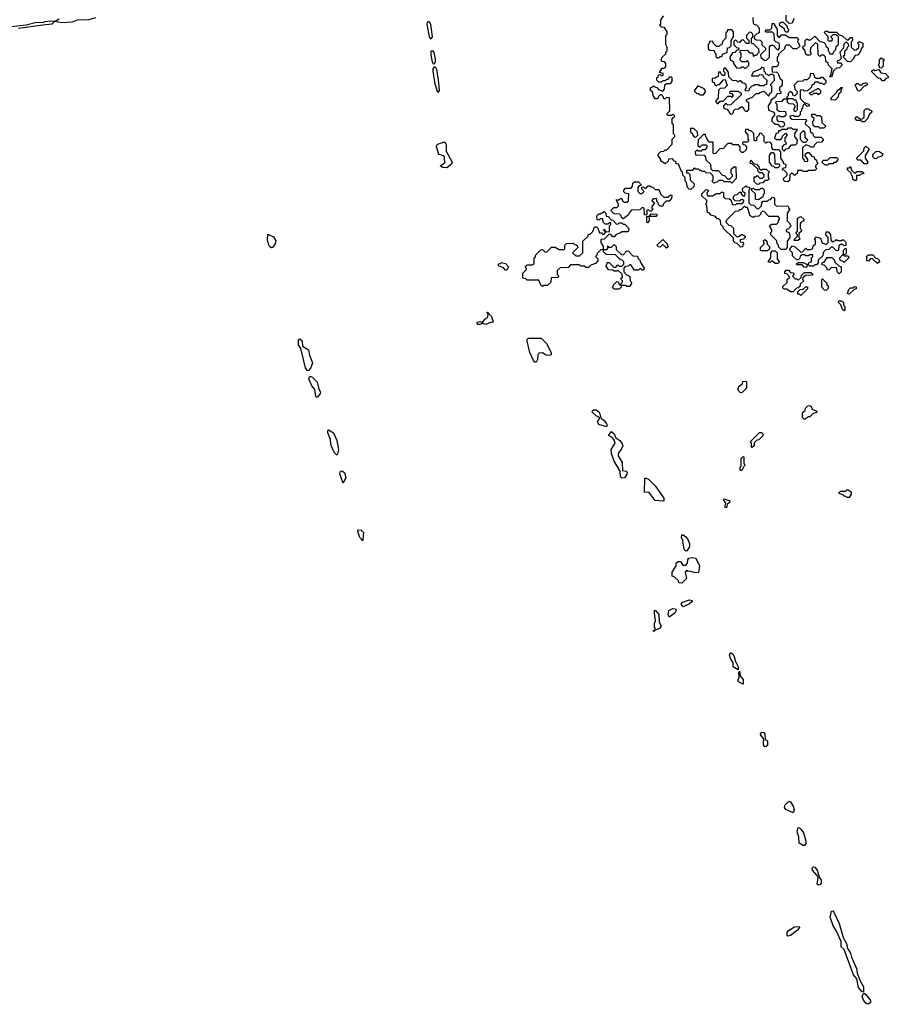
# Model space of a CAD drawing. Extents: x 2776963 to 2884430, y 684484 to 829250.
# Tile 73 of 256: x 2840275 to 2847070, y 743994 to 751699. Entities that reach past the tile are written whole.
import ezdxf

# ---------------------------------------------------------------- set-up
doc = ezdxf.new("R2010")
doc.units = 0

msp = doc.modelspace()

# ---------------------------------------------------------------- linework, layer by layer
at = {"layer": '0CON20XD'}
for points in [[(2845525, 750370), (2845511.7, 750371.7), (2845500, 750385), (2845490, 750425), (2845480, 750435), (2845480, 750465), (2845461.7, 750481.7), (2845460, 750505), (2845451.7, 750511.7), (2845428.3, 750568.3), (2845411.7, 750571.7), (2845408.3, 750588.3), (2845391.7, 750591.7), (2845385, 750610), (2845351.7, 750608.3), (2845348.3, 750591.7), (2845325, 750570), (2845290, 750595), (2845290, 750605), (2845270, 750635), (2845271.7, 750648.3), (2845291.7, 750668.3), (2845315, 750670), (2845325, 750680), (2845338.3, 750681.7), (2845380, 750725), (2845380, 750765), (2845400, 750785), (2845400, 750795), (2845390, 750805), (2845390, 750875), (2845380, 750885), (2845380, 750925), (2845400, 750945), (2845385, 750960), (2845375, 750950), (2845345, 750950), (2845340, 750955), (2845340, 750965), (2845360, 750985), (2845358.3, 751088.3), (2845335, 751090), (2845325, 751080), (2845315, 751080), (2845308.3, 751098.3), (2845295, 751110), (2845285, 751110), (2845271.7, 751098.3), (2845265, 751080), (2845245, 751080), (2845230, 751105), (2845228.3, 751128.3), (2845210, 751145), (2845210, 751165), (2845235, 751180), (2845245, 751170), (2845258.3, 751168.3), (2845271.7, 751151.7), (2845305, 751140), (2845320, 751155), (2845321.7, 751188.3), (2845335, 751200), (2845365, 751200), (2845380, 751215), (2845380, 751245), (2845375, 751250), (2845355, 751250), (2845348.3, 751231.7), (2845335, 751230), (2845325, 751220), (2845305, 751220), (2845295, 751210), (2845275, 751210), (2845260, 751225), (2845260, 751245), (2845268.3, 751251.7), (2845271.7, 751268.3), (2845285, 751270), (2845295, 751260), (2845310, 751265), (2845308.3, 751278.3), (2845280, 751285), (2845301.7, 751318.3), (2845315, 751320), (2845328.3, 751331.7), (2845330, 751355), (2845318.3, 751368.3), (2845301.7, 751371.7), (2845292.5, 751385), (2845300, 751405), (2845328.3, 751431.7), (2845330, 751445), (2845340, 751455), (2845340, 751485), (2845330, 751505), (2845330, 751575), (2845340, 751585), (2845340, 751605), (2845318.3, 751638.3), (2845295, 751640), (2845280, 751655), (2845290, 751665), (2845290, 751695), (2845311.7, 751728.3)], [(2846331.7, 751708.3), (2846318.3, 751671.7), (2846295, 751670), (2846271.7, 751691.7), (2846270, 751735)], [(2840131.1, 751638.9), (2840325, 751659.4), (2840405, 751680.5), (2840454.4, 751675.6), (2840475, 751684.4), (2840515, 751689.5), (2840553.3, 751686.7), (2840583.3, 751705)], [(2840867.7, 751712.3), (2840815, 751698.8), (2840725, 751694.6), (2840685, 751680), (2840605, 751674.6), (2840546.1, 751683.9), (2840525, 751664.6), (2840456.1, 751656.1), (2840265, 751629.5)], [(2843495, 751546), (2843480.4, 751565), (2843462.2, 751665), (2843465, 751678.8), (2843475, 751687.5), (2843487.5, 751665), (2843501.2, 751565), (2843495, 751546)], [(2846010, 751715), (2846011.7, 751671.7), (2846025, 751660), (2846038.3, 751658.3), (2846060, 751635), (2846060, 751595), (2846041.7, 751588.3), (2846021.7, 751568.3), (2846020, 751555), (2846035, 751540), (2846068.3, 751538.3), (2846080, 751525), (2846081.7, 751501.7), (2846110, 751475), (2846108.3, 751461.7), (2846070, 751425), (2846071.7, 751401.7), (2846105, 751380), (2846118.3, 751381.7), (2846140, 751405), (2846140, 751485), (2846151.7, 751498.3), (2846168.3, 751498.3), (2846205, 751460), (2846220, 751475), (2846218.3, 751508.3), (2846205, 751520), (2846191.7, 751521.7), (2846180, 751535), (2846178.3, 751588.3), (2846165, 751600), (2846115, 751600), (2846110, 751605), (2846111.7, 751618.3), (2846145, 751620), (2846158.3, 751631.7), (2846161.7, 751668.3), (2846178.3, 751668.3), (2846180, 751655), (2846200, 751625), (2846200, 751575), (2846211.7, 751561.7), (2846218.3, 751561.7), (2846235, 751580), (2846265, 751580), (2846295, 751560), (2846355, 751560), (2846370, 751545), (2846361.7, 751538.3), (2846360, 751525), (2846368.3, 751518.3), (2846378.3, 751491.7), (2846355, 751470), (2846325, 751470), (2846298.3, 751498.3), (2846271.7, 751498.3), (2846261.7, 751488.3), (2846258.3, 751471.7), (2846211.7, 751428.3), (2846210, 751415), (2846200, 751405), (2846200, 751375), (2846210, 751365), (2846208.3, 751341.7), (2846195, 751330), (2846165, 751330), (2846160, 751325), (2846161.7, 751291.7), (2846198.3, 751288.3), (2846208.3, 751278.3), (2846221.7, 751241.7), (2846240, 751225), (2846240, 751185), (2846220, 751165), (2846220, 751145), (2846230, 751135), (2846228.3, 751121.7), (2846201.7, 751118.3), (2846191.7, 751108.3), (2846188.3, 751091.7), (2846151.7, 751068.3), (2846150, 751055), (2846130, 751025), (2846131.7, 750991.7), (2846168.3, 750978.3), (2846180, 750965), (2846180, 750955), (2846160, 750925), (2846160, 750905), (2846181.7, 750881.7), (2846205, 750880), (2846225, 750860), (2846248.3, 750861.7), (2846260, 750875), (2846258.3, 750888.3), (2846245, 750900), (2846211.7, 750901.7), (2846200, 750915), (2846200, 750945), (2846215, 750950), (2846225, 750940), (2846255, 750940), (2846270, 750955), (2846268.3, 750978.3), (2846215, 750980), (2846201.7, 750991.7), (2846200, 751035), (2846190, 751045), (2846191.7, 751058.3), (2846240, 751060), (2846255, 751080), (2846280, 751080), (2846280, 751095), (2846290, 751105), (2846290, 751125), (2846305, 751140), (2846318.3, 751128.3), (2846321.7, 751111.7), (2846338.3, 751101.7), (2846358.3, 751121.7), (2846360, 751135), (2846341.7, 751151.7), (2846340, 751175), (2846330, 751185), (2846361.7, 751218.3), (2846405, 751220), (2846415, 751230), (2846438.3, 751231.7), (2846458.3, 751251.7), (2846465, 751280), (2846478.3, 751278.3), (2846488.3, 751268.3), (2846491.7, 751251.7), (2846505, 751240), (2846535, 751240), (2846545, 751250), (2846555, 751250), (2846571.7, 751231.7)], [(2846285, 751600), (2846271.7, 751601.7), (2846261.7, 751611.7), (2846258.3, 751628.3), (2846221.7, 751651.7), (2846220, 751665), (2846231.7, 751678.3), (2846248.3, 751678.3), (2846278.3, 751648.3), (2846280, 751635), (2846290, 751625), (2846285, 751600)], [(2845745, 751400), (2845755, 751410), (2845768.3, 751411.7), (2845771.7, 751428.3), (2845808.3, 751441.7), (2845811.7, 751478.3), (2845828.3, 751481.7), (2845840, 751495), (2845840, 751535), (2845860, 751565), (2845860, 751605), (2845845, 751620), (2845811.7, 751618.3), (2845810, 751605), (2845800, 751595), (2845800, 751555), (2845771.7, 751528.3), (2845768.3, 751501.7), (2845755, 751500), (2845745, 751490), (2845725, 751490), (2845701.7, 751511.7), (2845695, 751530), (2845671.7, 751528.3), (2845670, 751515), (2845660, 751505), (2845661.7, 751471.7), (2845675, 751460), (2845708.3, 751458.3), (2845710, 751445), (2845720, 751435), (2845721.7, 751411.7), (2845735, 751400), (2845745, 751400)], [(2845955, 751320), (2845978.3, 751341.7), (2845980, 751365), (2845965, 751380), (2845955, 751370), (2845925, 751370), (2845911.7, 751381.7), (2845910, 751395), (2845920, 751405), (2845920, 751435), (2845910, 751445), (2845911.7, 751458.3), (2845965, 751460), (2845985, 751440), (2846008.3, 751438.3), (2846015, 751410), (2846025, 751420), (2846038.3, 751421.7), (2846060, 751445), (2846058.3, 751468.3), (2846018.3, 751508.3), (2846000, 751515), (2846000, 751555), (2846010, 751565), (2846010, 751585), (2845995, 751600), (2845981.7, 751598.3), (2845960, 751575), (2845960, 751555), (2845980, 751535), (2845978.3, 751511.7), (2845961.7, 751511.7), (2845935, 751540), (2845921.7, 751538.3), (2845905, 751520), (2845891.7, 751521.7), (2845875, 751540), (2845861.7, 751528.3), (2845861.7, 751501.7), (2845881.7, 751481.7), (2845898.3, 751478.3), (2845900, 751465), (2845881.7, 751458.3), (2845868.3, 751441.7), (2845851.7, 751438.3), (2845830, 751405), (2845831.7, 751381.7), (2845845, 751380), (2845858.3, 751368.3), (2845860, 751355), (2845881.7, 751321.7), (2845915, 751320), (2845925, 751330), (2845935, 751330), (2845945, 751320), (2845955, 751320)], [(2846625, 751250), (2846610, 751255), (2846620, 751265), (2846630, 751315), (2846601.7, 751341.7), (2846598.3, 751358.3), (2846581.7, 751371.7), (2846578.3, 751408.3), (2846565, 751420), (2846545, 751420), (2846535, 751410), (2846520, 751425), (2846518.3, 751508.3), (2846501.7, 751518.3), (2846461.7, 751478.3), (2846460, 751445), (2846470, 751435), (2846455, 751420), (2846435, 751420), (2846421.7, 751431.7), (2846420, 751455), (2846400, 751485), (2846418.3, 751501.7), (2846420, 751535), (2846431.7, 751548.3), (2846445, 751540), (2846465, 751540), (2846495, 751570), (2846531.7, 751531.7), (2846565, 751520), (2846578.3, 751508.3), (2846581.7, 751491.7), (2846600, 751475), (2846600, 751455), (2846608.3, 751448.3), (2846611.7, 751431.7), (2846638.3, 751431.7), (2846641.7, 751448.3), (2846660, 751465), (2846661.7, 751488.3), (2846680, 751505), (2846680, 751565), (2846665, 751580), (2846635, 751580), (2846620, 751565), (2846630, 751555), (2846628.3, 751531.7), (2846605, 751530), (2846600, 751535), (2846598.3, 751568.3), (2846570, 751595), (2846575, 751610), (2846595, 751610), (2846605, 751600), (2846665, 751600), (2846681.7, 751581.7), (2846715, 751570), (2846745, 751540), (2846758.3, 751541.7), (2846775, 751560), (2846788.3, 751558.3), (2846790, 751535), (2846780, 751525), (2846780, 751485), (2846805, 751460), (2846818.3, 751461.7), (2846838.3, 751481.7), (2846840, 751505), (2846830, 751515), (2846841.7, 751528.3), (2846870, 751515), (2846870, 751485), (2846861.7, 751478.3), (2846848.3, 751441.7), (2846828.3, 751421.7), (2846811.7, 751418.3), (2846801.7, 751408.3), (2846798.3, 751391.7), (2846775, 751370), (2846751.7, 751371.7), (2846720, 751405), (2846720, 751415), (2846730, 751425), (2846730, 751455), (2846748.3, 751471.7), (2846750, 751485), (2846760, 751495), (2846758.3, 751508.3), (2846745, 751520), (2846735, 751520), (2846721.7, 751508.3), (2846720, 751475), (2846690, 751445), (2846700, 751395), (2846688.3, 751381.7), (2846670, 751375), (2846671.7, 751361.7), (2846695, 751360), (2846710, 751345), (2846688.3, 751321.7), (2846665, 751320), (2846641.7, 751298.3), (2846625, 751250)], [(2843515, 751347.5), (2843505, 751366.7), (2843494.6, 751425.4), (2843494.5, 751455.5), (2843505, 751458.8), (2843515, 751443.3), (2843525, 751390), (2843524.3, 751365.7), (2843515, 751347.5)], [(2847015, 751320), (2847001.7, 751321.7), (2847000, 751335), (2846990, 751345), (2847000, 751355), (2847000, 751385), (2847015, 751400), (2847040, 751385), (2847030, 751375), (2847030, 751335), (2847015, 751320)], [(2843545, 751128.8), (2843524.8, 751195), (2843508.9, 751295), (2843510, 751315), (2843519.3, 751330.7), (2843525, 751331.2), (2843535, 751311.2), (2843551.6, 751205), (2843555.3, 751144.7), (2843545, 751128.8)], [(2845845, 750960), (2845858.3, 750971.7), (2845860, 750985), (2845871.7, 750998.3), (2845895, 751000), (2845925, 751020), (2845938.3, 751008.3), (2845940, 750995), (2845951.7, 750981.7), (2845968.3, 750981.7), (2845980, 750995), (2845980, 751045), (2845961.7, 751061.7), (2845960, 751075), (2846008.3, 751091.7), (2846035, 751120), (2846055, 751120), (2846065, 751130), (2846095, 751140), (2846131.7, 751101.7), (2846138.3, 751101.7), (2846141.7, 751118.3), (2846160, 751135), (2846160, 751175), (2846151.7, 751181.7), (2846150, 751195), (2846180, 751225), (2846178.3, 751258.3), (2846165, 751270), (2846145, 751270), (2846135, 751260), (2846125, 751270), (2846111.7, 751271.7), (2846110, 751285), (2846100, 751295), (2846098.3, 751318.3), (2846081.7, 751328.3), (2846068.3, 751311.7), (2846011.7, 751288.3), (2846000, 751260), (2846055, 751260), (2846065, 751270), (2846088.3, 751268.3), (2846091.7, 751251.7), (2846120, 751225), (2846118.3, 751191.7), (2846105, 751190), (2846095, 751180), (2846065, 751180), (2846055, 751190), (2846025, 751190), (2846015, 751180), (2846001.7, 751178.3), (2845981.7, 751158.3), (2845978.3, 751141.7), (2845955, 751140), (2845950, 751155), (2845960, 751165), (2845958.3, 751188.3), (2845945, 751200), (2845931.7, 751201.7), (2845915, 751220), (2845905, 751220), (2845895, 751210), (2845885, 751220), (2845851.7, 751221.7), (2845821.7, 751251.7), (2845820, 751285), (2845798.3, 751318.3), (2845785, 751320), (2845780, 751315), (2845780, 751295), (2845790, 751285), (2845788.3, 751261.7), (2845771.7, 751261.7), (2845761.7, 751271.7), (2845758.3, 751288.3), (2845741.7, 751288.3), (2845738.3, 751251.7), (2845725, 751250), (2845715, 751240), (2845691.7, 751238.3), (2845691.7, 751211.7), (2845708.3, 751208.3), (2845711.7, 751191.7), (2845725, 751180), (2845735, 751190), (2845748.3, 751191.7), (2845781.7, 751228.3), (2845795, 751230), (2845810, 751185), (2845788.3, 751161.7), (2845755, 751160), (2845741.7, 751148.3), (2845740, 751085), (2845720, 751065), (2845720, 751055), (2845731.7, 751041.7), (2845738.3, 751041.7), (2845755, 751060), (2845778.3, 751061.7), (2845815, 751100), (2845835, 751100), (2845848.3, 751091.7), (2845860, 751105), (2845848.3, 751118.3), (2845831.7, 751121.7), (2845830, 751135), (2845835, 751140), (2845895, 751140), (2845920, 751125), (2845918.3, 751111.7), (2845838.3, 751031.7), (2845815, 751030), (2845805, 751040), (2845795, 751040), (2845780, 751025), (2845781.7, 751011.7), (2845795, 751000), (2845808.3, 750998.3), (2845831.7, 750961.7), (2845845, 750960)], [(2847035, 751220), (2847025, 751220), (2847008.3, 751238.3), (2846991.7, 751241.7), (2846941.7, 751291.7), (2846941.7, 751298.3), (2846955, 751310), (2846965, 751300), (2846995, 751310), (2847011.7, 751281.7), (2847048.3, 751278.3), (2847070, 751255), (2847070, 751245), (2847051.7, 751238.3), (2847035, 751220)], [(2846571.7, 751231.7), (2846580, 751225), (2846580, 751205), (2846565, 751190), (2846555, 751200), (2846535, 751200), (2846525, 751210), (2846495, 751210), (2846488.3, 751191.7), (2846471.7, 751188.3), (2846468.3, 751171.7), (2846438.3, 751141.7), (2846415, 751140), (2846405, 751150), (2846381.7, 751148.3), (2846381.7, 751081.7), (2846411.7, 751051.7), (2846448.3, 751038.3), (2846450, 751025), (2846435, 751020), (2846415, 751040), (2846401.7, 751028.3), (2846400, 751005), (2846391.7, 750998.3), (2846390, 750985), (2846380, 750975), (2846380, 750955), (2846368.3, 750941.7), (2846335, 750940), (2846325, 750950), (2846300, 750945), (2846301.7, 750931.7), (2846315, 750920), (2846428.3, 750918.3), (2846430, 750905), (2846421.7, 750898.3), (2846420, 750885), (2846458.3, 750848.3), (2846460, 750825), (2846478.3, 750808.3), (2846481.7, 750791.7), (2846495, 750780), (2846545, 750780), (2846560, 750765), (2846560, 750755), (2846548.3, 750741.7), (2846511.7, 750738.3), (2846491.7, 750718.3), (2846485, 750700), (2846465, 750700), (2846455, 750710), (2846425, 750720), (2846400, 750695), (2846400, 750615), (2846408.3, 750608.3), (2846411.7, 750591.7), (2846435, 750590), (2846440, 750595), (2846440, 750605), (2846420, 750635), (2846421.7, 750648.3), (2846435, 750660), (2846448.3, 750658.3), (2846471.7, 750631.7), (2846488.3, 750628.3), (2846491.7, 750611.7), (2846508.3, 750598.3), (2846510, 750585), (2846520, 750575), (2846500, 750555), (2846500, 750545), (2846510, 750535), (2846495, 750520), (2846445, 750520), (2846435, 750510), (2846405, 750510), (2846395, 750520), (2846360, 750520), (2846358.3, 750491.7), (2846345, 750490), (2846335, 750480), (2846318.3, 750498.3), (2846311.7, 750498.3), (2846300, 750485), (2846298.3, 750441.7), (2846285, 750430), (2846261.7, 750431.7), (2846251.7, 750441.7), (2846250, 750455), (2846278.3, 750481.7), (2846280, 750495), (2846258.3, 750518.3), (2846240, 750525), (2846251.7, 750538.3), (2846268.3, 750541.7), (2846270, 750565), (2846251.7, 750571.7), (2846250, 750585), (2846230, 750615), (2846230, 750665), (2846215, 750680), (2846171.7, 750681.7), (2846160, 750695), (2846160, 750725), (2846148.3, 750738.3), (2846125, 750740), (2846111.7, 750731.7), (2846100, 750745), (2846100, 750785), (2846075, 750810), (2846061.7, 750808.3), (2846058.3, 750791.7), (2846040, 750775), (2846038.3, 750751.7), (2846025, 750750), (2846020, 750755), (2846018.3, 750808.3), (2845998.3, 750828.3), (2845985, 750830), (2845975, 750840), (2845951.7, 750838.3), (2845950, 750825), (2845970, 750795), (2845970, 750765), (2845980, 750755), (2845965, 750740), (2845935, 750740), (2845930, 750735), (2845931.7, 750721.7), (2845948.3, 750718.3), (2845960, 750705), (2845958.3, 750681.7), (2845935, 750660), (2845925, 750660), (2845911.7, 750671.7), (2845910, 750705), (2845898.3, 750718.3), (2845855, 750720), (2845845, 750730), (2845815, 750730), (2845778.3, 750691.7), (2845751.7, 750688.3), (2845718.3, 750651.7), (2845705, 750650), (2845700, 750655), (2845700, 750740), (2845671.7, 750741.7), (2845651.7, 750761.7), (2845650, 750775), (2845641.7, 750781.7), (2845640, 750800), (2845625, 750800), (2845581.7, 750758.3), (2845580, 750715), (2845595, 750700), (2845615, 750720), (2845645, 750720), (2845650, 750715), (2845648.3, 750691.7), (2845635, 750680), (2845615, 750680), (2845605, 750670), (2845585, 750670), (2845571.7, 750678.3), (2845560, 750665), (2845561.7, 750641.7), (2845628.3, 750638.3), (2845640, 750625), (2845641.7, 750601.7), (2845678.3, 750568.3), (2845681.7, 750531.7), (2845695, 750520), (2845738.3, 750518.3), (2845771.7, 750481.7), (2845788.3, 750478.3), (2845815, 750450), (2845828.3, 750451.7), (2845850, 750475), (2845850, 750485), (2845840, 750495), (2845841.7, 750528.3), (2845861.7, 750548.3), (2845878.3, 750548.3), (2845880, 750455), (2845845, 750420), (2845835, 750430), (2845785, 750430), (2845775, 750440), (2845745, 750440), (2845735, 750430), (2845705, 750420), (2845690, 750435), (2845700, 750445), (2845700, 750475), (2845678.3, 750498.3), (2845645, 750500), (2845635, 750510), (2845615, 750510), (2845605, 750520), (2845595, 750520), (2845585, 750530), (2845565, 750530), (2845555, 750540), (2845535, 750520), (2845495, 750520), (2845490, 750515), (2845491.7, 750501.7), (2845505, 750500), (2845518.3, 750488.3), (2845520, 750445), (2845550, 750415), (2845548.3, 750391.7), (2845525, 750370)], [(2846845, 751140), (2846831.7, 751141.7), (2846811.7, 751188.3), (2846825, 751200), (2846835, 751200), (2846845, 751190), (2846865, 751190), (2846871.7, 751198.3), (2846898.3, 751208.3), (2846908.3, 751191.7), (2846895, 751180), (2846881.7, 751178.3), (2846845, 751140)], [(2845625, 751110), (2845640, 751135), (2845638.3, 751148.3), (2845628.3, 751158.3), (2845580, 751180), (2845551.7, 751141.7), (2845571.7, 751121.7), (2845585, 751120), (2845595, 751110), (2845625, 751110)], [(2846525, 751110), (2846515, 751120), (2846485, 751120), (2846475, 751110), (2846465, 751110), (2846450, 751125), (2846488.3, 751141.7), (2846495, 751150), (2846508.3, 751151.7), (2846515, 751160), (2846525, 751160), (2846540, 751145), (2846540, 751125), (2846525, 751110)], [(2846655, 751070), (2846621.7, 751071.7), (2846621.7, 751088.3), (2846668.3, 751131.7), (2846671.7, 751148.3), (2846688.3, 751151.7), (2846701.7, 751168.3), (2846708.3, 751168.3), (2846708.3, 751161.7), (2846700, 751160), (2846698.3, 751131.7), (2846680, 751115), (2846678.3, 751091.7), (2846655, 751070)], [(2846345, 750980), (2846360, 750995), (2846360, 751045), (2846351.7, 751051.7), (2846348.3, 751068.3), (2846335, 751070), (2846325, 751080), (2846280, 751080), (2846280, 751055), (2846291.7, 751041.7), (2846325, 751040), (2846338.3, 751028.3), (2846340, 751015), (2846330, 751005), (2846330, 750985), (2846345, 750980)], [(2846565, 750850), (2846535, 750850), (2846525, 750860), (2846495, 750860), (2846481.7, 750871.7), (2846480, 750905), (2846488.3, 750911.7), (2846490, 750925), (2846471.7, 750941.7), (2846471.7, 750958.3), (2846495, 750960), (2846505, 750950), (2846535, 750950), (2846548.3, 750938.3), (2846550, 750895), (2846580, 750865), (2846565, 750850)], [(2846885, 750900), (2846865, 750900), (2846855, 750910), (2846825, 750910), (2846810, 750925), (2846825, 750940), (2846855, 750920), (2846868.3, 750921.7), (2846880, 750935), (2846881.7, 750988.3), (2846895, 751000), (2846915, 751000), (2846925, 750990), (2846938.3, 750988.3), (2846940, 750975), (2846921.7, 750958.3), (2846908.3, 750921.7), (2846885, 750900)], [(2845565, 750780), (2845580, 750795), (2845578.3, 750818.3), (2845548.3, 750848.3), (2845521.7, 750848.3), (2845521.7, 750821.7), (2845538.3, 750808.3), (2845540, 750795), (2845551.7, 750781.7), (2845565, 750780)], [(2846255, 750670), (2846271.7, 750688.3), (2846288.3, 750691.7), (2846311.7, 750718.3), (2846345, 750720), (2846358.3, 750731.7), (2846360, 750755), (2846340, 750785), (2846340, 750805), (2846360, 750840), (2846325, 750840), (2846315, 750850), (2846285, 750850), (2846275, 750840), (2846235, 750840), (2846225, 750830), (2846211.7, 750828.3), (2846208.3, 750811.7), (2846191.7, 750808.3), (2846180, 750775), (2846195, 750760), (2846228.3, 750761.7), (2846238.3, 750771.7), (2846241.7, 750788.3), (2846265, 750810), (2846280, 750795), (2846260, 750775), (2846260, 750745), (2846268.3, 750738.3), (2846270, 750725), (2846251.7, 750718.3), (2846240, 750705), (2846240, 750685), (2846255, 750670)], [(2846425, 750740), (2846440, 750755), (2846420, 750775), (2846420, 750815), (2846405, 750830), (2846380, 750805), (2846380, 750765), (2846401.7, 750741.7), (2846425, 750740)], [(2843615, 750540), (2843585, 750541.3), (2843564, 750555), (2843601.3, 750578.7), (2843599.3, 750619.3), (2843592.7, 750632.7), (2843554, 750645), (2843534.3, 750705), (2843536, 750715), (2843546.4, 750723.6), (2843595, 750743.1), (2843605, 750734), (2843611.3, 750715), (2843610, 750670), (2843657.5, 750585), (2843651.7, 750568.3), (2843615, 750540)], [(2846205, 750540), (2846185, 750540), (2846175, 750550), (2846161.7, 750551.7), (2846140, 750585), (2846140, 750635), (2846155, 750660), (2846168.3, 750658.3), (2846180, 750645), (2846181.7, 750571.7), (2846215, 750570), (2846220, 750565), (2846218.3, 750551.7), (2846205, 750540)], [(2846905, 750570), (2846881.7, 750571.7), (2846858.3, 750598.3), (2846835, 750600), (2846820, 750615), (2846878.3, 750671.7), (2846880, 750695), (2846895, 750710), (2846920, 750685), (2846890, 750635), (2846890, 750615), (2846910, 750585), (2846905, 750570)], [(2846975, 750610), (2846961.7, 750611.7), (2846950, 750625), (2846950, 750645), (2846971.7, 750668.3), (2846995, 750670), (2847028.3, 750648.3), (2847018.3, 750631.7), (2846985, 750620), (2846975, 750610)], [(2846055, 750410), (2846041.7, 750411.7), (2846021.7, 750431.7), (2846021.7, 750468.3), (2846035, 750470), (2846045, 750480), (2846065, 750460), (2846085, 750460), (2846098.3, 750471.7), (2846100, 750485), (2846085, 750500), (2846061.7, 750501.7), (2846051.7, 750511.7), (2846048.3, 750528.3), (2846008.3, 750568.3), (2845990, 750575), (2845995, 750600), (2846021.7, 750571.7), (2846038.3, 750568.3), (2846058.3, 750548.3), (2846060, 750535), (2846071.7, 750521.7), (2846085, 750530), (2846115, 750530), (2846140, 750505), (2846130, 750495), (2846130, 750465), (2846138.3, 750451.7), (2846125, 750440), (2846105, 750440), (2846088.3, 750421.7), (2846065, 750420), (2846055, 750410)], [(2846595, 750560), (2846575, 750560), (2846551.7, 750581.7), (2846561.7, 750598.3), (2846595, 750600), (2846615, 750620), (2846665, 750620), (2846678.3, 750608.3), (2846658.3, 750581.7), (2846645, 750580), (2846635, 750570), (2846605, 750570), (2846595, 750560)], [(2846815, 750440), (2846805, 750440), (2846791.7, 750451.7), (2846790, 750475), (2846781.7, 750481.7), (2846778.3, 750498.3), (2846750, 750525), (2846751.7, 750538.3), (2846765, 750540), (2846775, 750550), (2846781.7, 750521.7), (2846801.7, 750501.7), (2846815, 750500), (2846825, 750510), (2846865, 750510), (2846880, 750495), (2846855, 750490), (2846845, 750480), (2846820, 750480), (2846820, 750445), (2846815, 750440)], [(2844995, 750140), (2844981.7, 750151.7), (2844980, 750165), (2844968.3, 750178.3), (2844925, 750180), (2844900, 750205), (2844921.7, 750228.3), (2844945, 750230), (2844958.3, 750241.7), (2844960, 750255), (2844941.7, 750288.3), (2844965, 750290), (2844975, 750300), (2844985, 750300), (2844991.7, 750281.7), (2845005, 750270), (2845025, 750270), (2845038.3, 750281.7), (2845040, 750335), (2845011.7, 750341.7), (2845001.7, 750351.7), (2845000, 750365), (2845015, 750380), (2845058.3, 750381.7), (2845070, 750395), (2845071.7, 750418.3), (2845085, 750430), (2845115, 750430), (2845140, 750405), (2845121.7, 750398.3), (2845110, 750385), (2845110, 750355), (2845125, 750340), (2845145, 750340), (2845160, 750355), (2845141.7, 750371.7), (2845141.7, 750388.3), (2845155, 750390), (2845165, 750380), (2845175, 750380), (2845191.7, 750398.3), (2845205, 750400), (2845215, 750390), (2845228.3, 750388.3), (2845245, 750370), (2845275, 750370), (2845291.7, 750331.7), (2845315, 750310), (2845345, 750310), (2845365, 750327.5), (2845377.5, 750325), (2845375, 750300), (2845355, 750280), (2845331.7, 750278.3), (2845311.7, 750258.3), (2845305, 750240), (2845285, 750240), (2845271.7, 750251.7), (2845270, 750265), (2845260, 750275), (2845258.3, 750298.3), (2845231.7, 750298.3), (2845220, 750285), (2845240, 750265), (2845220, 750235), (2845220, 750225), (2845230, 750215), (2845215, 750200), (2845205, 750200), (2845195, 750210), (2845181.7, 750208.3), (2845180, 750175), (2845175, 750170), (2845161.7, 750171.7), (2845160, 750225), (2845145, 750230), (2845125, 750210), (2845061.7, 750208.3), (2845041.7, 750188.3), (2845038.3, 750171.7), (2844995, 750140)], [(2846265, 749900), (2846231.7, 749901.7), (2846211.7, 749921.7), (2846210, 749935), (2846200, 749945), (2846198.3, 749968.3), (2846150, 750015), (2846150, 750035), (2846158.3, 750041.7), (2846160, 750055), (2846140, 750085), (2846155, 750100), (2846195, 750100), (2846208.3, 750111.7), (2846210, 750125), (2846220, 750135), (2846220, 750145), (2846208.3, 750158.3), (2846135, 750160), (2846098.3, 750198.3), (2846085, 750200), (2846071.7, 750188.3), (2846070, 750175), (2846058.3, 750161.7), (2846025, 750160), (2846015, 750150), (2845990, 750165), (2845968.3, 750228.3), (2845955, 750230), (2845945, 750240), (2845915, 750210), (2845905, 750210), (2845895, 750200), (2845871.7, 750198.3), (2845801.7, 750128.3), (2845800, 750115), (2845821.7, 750091.7), (2845838.3, 750088.3), (2845858.3, 750068.3), (2845860, 750025), (2845881.7, 750001.7), (2845895, 750000), (2845925, 750020), (2845950, 750005), (2845950, 749995), (2845938.3, 749981.7), (2845910, 749975), (2845911.7, 749961.7), (2845928.3, 749958.3), (2845940, 749945), (2845931.7, 749938.3), (2845928.3, 749921.7), (2845915, 749920), (2845888.3, 749948.3), (2845871.7, 749951.7), (2845860, 749965), (2845858.3, 749988.3), (2845780, 750065), (2845778.3, 750078.3), (2845760, 750095), (2845758.3, 750128.3), (2845745, 750140), (2845731.7, 750141.7), (2845718.3, 750158.3), (2845685, 750170), (2845668.3, 750188.3), (2845655, 750190), (2845650, 750245), (2845640, 750255), (2845650, 750265), (2845650, 750285), (2845611.7, 750321.7), (2845610, 750335), (2845645, 750370), (2845660, 750365), (2845660, 750355), (2845650, 750345), (2845655, 750320), (2845695, 750320), (2845725, 750340), (2845755, 750340), (2845765, 750350), (2845775, 750350), (2845780, 750345), (2845781.7, 750311.7), (2845795, 750300), (2845828.3, 750298.3), (2845838.3, 750288.3), (2845851.7, 750251.7), (2845875, 750250), (2845885, 750260), (2845925, 750260), (2845938.3, 750271.7), (2845940, 750285), (2845935, 750290), (2845915, 750290), (2845905, 750280), (2845871.7, 750281.7), (2845860, 750295), (2845860, 750315), (2845871.7, 750328.3), (2845888.3, 750331.7), (2845905, 750350), (2845918.3, 750348.3), (2845920, 750335), (2845931.7, 750321.7), (2845948.3, 750321.7), (2845950, 750345), (2845931.7, 750351.7), (2845930, 750375), (2845955, 750400), (2845965, 750390), (2845978.3, 750388.3), (2845990, 750375), (2845980, 750365), (2845980, 750265), (2845995, 750250), (2846018.3, 750248.3), (2846045, 750220), (2846058.3, 750221.7), (2846078.3, 750241.7), (2846080, 750265), (2846091.7, 750278.3), (2846125, 750280), (2846135, 750290), (2846148.3, 750291.7), (2846165, 750310), (2846180, 750305), (2846180, 750255), (2846191.7, 750241.7), (2846285, 750240), (2846290, 750235), (2846290, 750225), (2846300, 750215), (2846280, 750185), (2846280, 750125), (2846300, 750105), (2846300, 750095), (2846310, 750085), (2846288.3, 750061.7), (2846270, 750055), (2846271.7, 750041.7), (2846285, 750040), (2846298.3, 750028.3), (2846300, 749995), (2846280, 749965), (2846280, 749915), (2846265, 749900)], [(2846055, 750290), (2846031.7, 750291.7), (2846030, 750335), (2846001.7, 750361.7), (2846001.7, 750378.3), (2846015, 750380), (2846025, 750370), (2846065, 750370), (2846075, 750380), (2846085, 750380), (2846098.3, 750368.3), (2846100, 750335), (2846091.7, 750328.3), (2846088.3, 750311.7), (2846055, 750290)], [(2844965, 749590), (2844925, 749590), (2844910, 749605), (2844918.3, 749611.7), (2844920, 749625), (2844945, 749650), (2844958.3, 749648.3), (2844961.7, 749631.7), (2844980, 749620), (2844980, 749635), (2844990, 749645), (2844990, 749655), (2844980, 749665), (2844980, 749675), (2844990, 749685), (2844988.3, 749708.3), (2844955, 749740), (2844945, 749730), (2844925, 749730), (2844915, 749740), (2844881.7, 749741.7), (2844860, 749775), (2844868.3, 749781.7), (2844871.7, 749798.3), (2844885, 749800), (2844925, 749760), (2844938.3, 749761.7), (2844955, 749780), (2844965, 749770), (2844985, 749770), (2845000, 749785), (2845000, 749805), (2844988.3, 749818.3), (2844971.7, 749821.7), (2844935, 749860), (2844861.7, 749861.7), (2844841.7, 749881.7), (2844840, 749900), (2844821.7, 749898.3), (2844791.7, 749868.3), (2844790, 749855), (2844780, 749845), (2844798.3, 749828.3), (2844798.3, 749811.7), (2844778.3, 749791.7), (2844741.7, 749778.3), (2844725, 749760), (2844705, 749760), (2844695, 749770), (2844665, 749770), (2844655, 749780), (2844585, 749780), (2844565, 749760), (2844501.7, 749758.3), (2844480, 749735), (2844480, 749705), (2844490, 749695), (2844488.3, 749681.7), (2844431.7, 749678.3), (2844430, 749645), (2844405, 749620), (2844375, 749620), (2844365, 749610), (2844351.7, 749621.7), (2844335, 749660), (2844245, 749660), (2844235, 749670), (2844210, 749675), (2844210, 749715), (2844240, 749745), (2844231.7, 749768.3), (2844245, 749780), (2844285, 749780), (2844298.3, 749791.7), (2844300, 749835), (2844308.3, 749841.7), (2844311.7, 749858.3), (2844351.7, 749898.3), (2844365, 749900), (2844381.7, 749881.7), (2844395, 749880), (2844435, 749920), (2844465, 749920), (2844495, 749900), (2844535, 749900), (2844540, 749905), (2844540, 749935), (2844551.7, 749948.3), (2844605, 749950), (2844615, 749940), (2844628.3, 749938.3), (2844638.3, 749928.3), (2844640, 749915), (2844600, 749875), (2844625, 749850), (2844655, 749850), (2844680, 749875), (2844680, 749965), (2844718.3, 750001.7), (2844725, 750020), (2844738.3, 750021.7), (2844758.3, 750041.7), (2844771.7, 750078.3), (2844788.3, 750078.3), (2844798.3, 750068.3), (2844811.7, 750031.7), (2844825, 750030), (2844835, 750020), (2844848.3, 750021.7), (2844860, 750035), (2844850, 750050), (2844841.7, 750051.7), (2844845, 750060), (2844860, 750040), (2844888.3, 750041.7), (2844890, 750085), (2844900, 750095), (2844898.3, 750108.3), (2844885, 750110), (2844875, 750100), (2844855, 750100), (2844841.7, 750111.7), (2844835, 750140), (2844815, 750140), (2844805, 750130), (2844791.7, 750131.7), (2844790, 750165), (2844805, 750180), (2844815, 750180), (2844848.3, 750198.3), (2844860, 750185), (2844861.7, 750161.7), (2844878.3, 750158.3), (2844901.7, 750131.7), (2844915, 750130), (2844941.7, 750101.7), (2844955, 750100), (2844965, 750110), (2844985, 750110), (2844995, 750100), (2845008.3, 750098.3), (2845040, 750065), (2845035, 750040), (2844985, 750040), (2844975, 750030), (2844941.7, 750018.3), (2844925, 750000), (2844915, 750000), (2844898.3, 750018.3), (2844885, 750020), (2844848.3, 749981.7), (2844820, 749980), (2844820, 749955), (2844840, 749925), (2844840, 749900), (2844868.3, 749901.7), (2844880, 749915), (2844870, 749925), (2844875, 749930), (2844880, 749920), (2844905, 749920), (2844925, 749940), (2844940, 749925), (2844941.7, 749901.7), (2844985, 749860), (2844998.3, 749861.7), (2845021.7, 749888.3), (2845035, 749890), (2845071.7, 749851.7), (2845108.3, 749848.3), (2845111.7, 749831.7), (2845130, 749815), (2845130, 749805), (2845160, 749755), (2845155, 749740), (2845145, 749740), (2845135, 749750), (2845125, 749750), (2845115, 749740), (2845085, 749740), (2845055, 749780), (2845045, 749780), (2845035, 749770), (2845011.7, 749768.3), (2845000, 749755), (2845000, 749725), (2845021.7, 749701.7), (2845035, 749700), (2845048.3, 749688.3), (2845050, 749655), (2845058.3, 749648.3), (2845060, 749635), (2845045, 749610), (2845025, 749610), (2845015, 749620), (2844980, 749620), (2844980, 749605), (2844965, 749590)], [(2845185, 750110), (2845180, 750115), (2845181.7, 750158.3), (2845200, 750160), (2845215, 750180), (2845258.3, 750178.3), (2845260, 750165), (2845255, 750160), (2845200, 750160), (2845200, 750125), (2845185, 750110)], [(2846365, 749970), (2846335, 749970), (2846330, 749975), (2846360, 750005), (2846360, 750015), (2846350, 750025), (2846350, 750035), (2846360, 750045), (2846360, 750145), (2846385, 750160), (2846408.3, 750138.3), (2846410, 750125), (2846391.7, 750118.3), (2846380, 750105), (2846380, 750065), (2846388.3, 750058.3), (2846390, 750045), (2846370, 750025), (2846370, 749995), (2846380, 749985), (2846365, 749970)], [(2846425, 749760), (2846411.7, 749761.7), (2846395, 749780), (2846355, 749780), (2846351.7, 749788.3), (2846365, 749800), (2846405, 749800), (2846440, 749780), (2846451.7, 749798.3), (2846470, 749805), (2846470, 749835), (2846480, 749845), (2846478.3, 749858.3), (2846455, 749860), (2846445, 749850), (2846425, 749850), (2846415, 749860), (2846395, 749860), (2846381.7, 749848.3), (2846378.3, 749831.7), (2846365, 749820), (2846355, 749820), (2846321.7, 749851.7), (2846320, 749875), (2846300, 749895), (2846301.7, 749908.3), (2846321.7, 749928.3), (2846345, 749920), (2846385, 749880), (2846398.3, 749881.7), (2846425, 749910), (2846435, 749900), (2846465, 749900), (2846478.3, 749911.7), (2846481.7, 749928.3), (2846500, 749945), (2846500, 749975), (2846490, 749985), (2846505, 750000), (2846538.3, 749988.3), (2846551.7, 749951.7), (2846585, 749940), (2846600, 749955), (2846600, 749995), (2846580, 750015), (2846585, 750040), (2846598.3, 750038.3), (2846618.3, 750018.3), (2846620, 749975), (2846631.7, 749961.7), (2846658.3, 749971.7), (2846665, 749980), (2846675, 749970), (2846705, 749970), (2846715, 749980), (2846738.3, 749958.3), (2846738.3, 749931.7), (2846725, 749930), (2846715, 749940), (2846695, 749940), (2846681.7, 749928.3), (2846680, 749895), (2846675, 749890), (2846661.7, 749891.7), (2846635, 749920), (2846621.7, 749918.3), (2846605, 749900), (2846581.7, 749898.3), (2846561.7, 749878.3), (2846558.3, 749851.7), (2846521.7, 749818.3), (2846520, 749795), (2846508.3, 749781.7), (2846495, 749780), (2846485, 749770), (2846455, 749770), (2846440, 749780), (2846425, 749760)], [(2842245, 749913.1), (2842231.3, 749921.3), (2842222.2, 749942.2), (2842214.4, 749975.6), (2842215, 750020), (2842260, 750000), (2842277.9, 749967.9), (2842272.7, 749945), (2842255, 749918.5), (2842245, 749913.1)], [(2845335, 749910), (2845305, 749940), (2845285, 749920), (2845271.7, 749921.7), (2845260, 749935), (2845305, 749980), (2845340, 749945), (2845340, 749935), (2845350, 749925), (2845335, 749910)], [(2846125, 749890), (2846075, 749890), (2846070, 749895), (2846070, 749915), (2846100, 749945), (2846100, 749955), (2846090, 749965), (2846105, 749980), (2846120, 749965), (2846121.7, 749941.7), (2846140, 749925), (2846140, 749905), (2846125, 749890)], [(2846205, 749790), (2846185, 749790), (2846165, 749810), (2846155, 749810), (2846145, 749800), (2846130, 749805), (2846150, 749835), (2846150, 749875), (2846165, 749890), (2846185, 749890), (2846200, 749875), (2846200, 749825), (2846220, 749805), (2846205, 749790)], [(2846725, 749800), (2846715, 749810), (2846701.7, 749811.7), (2846691.7, 749821.7), (2846690, 749835), (2846711.7, 749858.3), (2846720, 749860), (2846720, 749895), (2846735, 749910), (2846740, 749905), (2846740, 749865), (2846720, 749860), (2846720, 749855), (2846725, 749850), (2846755, 749850), (2846760, 749835), (2846725, 749800)], [(2844085, 749740), (2844075, 749740), (2844058.3, 749758.3), (2844025, 749770), (2844020, 749775), (2844021.7, 749788.3), (2844035, 749790), (2844045, 749800), (2844075, 749790), (2844100, 749765), (2844085, 749740)], [(2846685, 749710), (2846670, 749725), (2846668.3, 749758.3), (2846625, 749760), (2846608.3, 749741.7), (2846595, 749740), (2846588.3, 749758.3), (2846568.3, 749778.3), (2846551.7, 749781.7), (2846551.7, 749798.3), (2846568.3, 749801.7), (2846591.7, 749838.3), (2846628.3, 749838.3), (2846648.3, 749818.3), (2846651.7, 749801.7), (2846681.7, 749771.7), (2846700, 749765), (2846700, 749725), (2846685, 749710)], [(2846985, 749790), (2846945, 749830), (2846931.7, 749828.3), (2846915, 749810), (2846901.7, 749811.7), (2846901.7, 749848.3), (2846915, 749860), (2846948.3, 749858.3), (2846971.7, 749831.7), (2846985, 749830), (2846998.3, 749818.3), (2847000, 749805), (2846985, 749790)], [(2846325, 749570), (2846305, 749570), (2846275, 749590), (2846255, 749590), (2846240, 749605), (2846278.3, 749641.7), (2846280, 749665), (2846300, 749685), (2846278.3, 749708.3), (2846261.7, 749711.7), (2846260, 749725), (2846271.7, 749738.3), (2846288.3, 749738.3), (2846305, 749720), (2846328.3, 749718.3), (2846330, 749705), (2846321.7, 749691.7), (2846341.7, 749671.7), (2846355, 749670), (2846365, 749660), (2846388.3, 749681.7), (2846391.7, 749698.3), (2846415, 749720), (2846465, 749720), (2846478.3, 749708.3), (2846475, 749700), (2846421.7, 749698.3), (2846401.7, 749678.3), (2846400, 749665), (2846410, 749655), (2846381.7, 749628.3), (2846378.3, 749611.7), (2846365, 749600), (2846351.7, 749598.3), (2846325, 749570)], [(2846585, 749580), (2846571.7, 749581.7), (2846550, 749605), (2846550, 749665), (2846555, 749670), (2846588.3, 749638.3), (2846590, 749625), (2846600, 749615), (2846600, 749595), (2846585, 749580)], [(2846385, 749540), (2846375, 749550), (2846361.7, 749551.7), (2846361.7, 749568.3), (2846381.7, 749588.3), (2846405, 749590), (2846421.7, 749608.3), (2846438.3, 749608.3), (2846438.3, 749591.7), (2846385, 749540)], [(2846765, 749550), (2846750, 749555), (2846761.7, 749588.3), (2846775, 749600), (2846795, 749600), (2846805, 749610), (2846818.3, 749608.3), (2846818.3, 749591.7), (2846801.7, 749588.3), (2846765, 749550)], [(2846725, 749420), (2846711.7, 749431.7), (2846698.3, 749468.3), (2846680, 749485), (2846681.7, 749498.3), (2846705, 749500), (2846718.3, 749488.3), (2846720, 749465), (2846730, 749455), (2846730, 749425), (2846725, 749420)], [(2843855, 749312.5), (2843853, 749333), (2843875, 749337.5), (2843895, 749330), (2843913.6, 749356.4), (2843938.3, 749371.7), (2843940, 749400), (2843930, 749405), (2843935, 749410), (2843965, 749377.5), (2843977.5, 749332.5), (2843955, 749330), (2843925, 749313.8), (2843895, 749322.5), (2843875, 749313.3), (2843855, 749312.5)], [(2842525, 748950.8), (2842510.5, 748975), (2842472.9, 749125), (2842457.1, 749155), (2842456.7, 749193.3), (2842465, 749202.5), (2842485.6, 749185), (2842488.1, 749145), (2842534.3, 749115), (2842540.8, 749075), (2842564.3, 749015), (2842552.5, 748975), (2842535, 748954.3), (2842525, 748950.8)], [(2844315, 749020), (2844305, 749020), (2844295, 749032.5), (2844266, 749095), (2844244.1, 749184.1), (2844244.2, 749195.8), (2844254.3, 749205.7), (2844355, 749205.5), (2844395, 749165.6), (2844432, 749095), (2844432.5, 749077.5), (2844415, 749070), (2844392.5, 749075), (2844365, 749092.5), (2844335, 749090), (2844327, 749073), (2844325, 749040), (2844315, 749020)], [(2842605, 748744.2), (2842595, 748744.2), (2842591.1, 748751.1), (2842584, 748805), (2842561.2, 748835), (2842542.9, 748875), (2842537.1, 748895), (2842545, 748909.2), (2842565, 748901.9), (2842602.8, 748862.8), (2842615, 748807.5), (2842626.9, 748785), (2842626.4, 748775), (2842605, 748744.2)], [(2845925, 748780), (2845911.7, 748781.7), (2845890, 748805), (2845898.3, 748811.7), (2845901.7, 748828.3), (2845928.3, 748851.7), (2845931.7, 748868.3), (2845955, 748870), (2845960, 748865), (2845960, 748815), (2845925, 748780)], [(2844865, 748513.8), (2844805, 748530), (2844796.1, 748553.9), (2844810, 748575), (2844810, 748585), (2844785, 748598), (2844756.2, 748625), (2844754, 748635), (2844763.3, 748645), (2844785, 748645.4), (2844805, 748629.5), (2844814.4, 748615), (2844820, 748580), (2844845, 748565.6), (2844865, 748536.2), (2844870, 748525), (2844865, 748513.8)], [(2846415, 748570), (2846400, 748585), (2846400, 748625), (2846418.3, 748641.7), (2846421.7, 748658.3), (2846441.7, 748678.3), (2846455, 748680), (2846468.3, 748668.3), (2846471.7, 748651.7), (2846508.3, 748638.3), (2846510, 748625), (2846481.7, 748618.3), (2846455, 748590), (2846445, 748590), (2846415, 748570)], [(2842755, 748290), (2842735, 748312), (2842709.3, 748375), (2842705.5, 748415), (2842684.7, 748465), (2842685.8, 748484.2), (2842691.7, 748488.3), (2842730.6, 748465), (2842755.4, 748405.4), (2842767.8, 748335), (2842764, 748306), (2842755, 748290)], [(2844985, 748111.2), (2844975, 748122.5), (2844972.5, 748165), (2844926.2, 748245), (2844903.8, 748305), (2844902.5, 748335), (2844932.5, 748385), (2844922.5, 748415), (2844910, 748430), (2844880, 748445), (2844904.3, 748475.7), (2844925, 748458.6), (2844937.5, 748427.5), (2844969.2, 748405), (2844985, 748385.7), (2844992.5, 748365), (2844986.2, 748345), (2844956.7, 748305), (2844957, 748287), (2844986.7, 748235), (2844990, 748170), (2845020, 748165), (2845027, 748157), (2845025, 748142.5), (2845005, 748114), (2844985, 748111.2)], [(2846005, 748350), (2846000, 748355), (2846000, 748385), (2845991.7, 748398.3), (2846061.7, 748468.3), (2846078.3, 748468.3), (2846090, 748455), (2846088.3, 748441.7), (2846058.3, 748411.7), (2846041.7, 748408.3), (2846021.7, 748388.3), (2846020, 748365), (2846005, 748350)], [(2845925, 748170), (2845911.7, 748171.7), (2845910, 748195), (2845920, 748205), (2845920, 748265), (2845935, 748280), (2845940, 748275), (2845940, 748225), (2845950, 748215), (2845941.7, 748208.3), (2845925, 748170)], [(2842805, 748073.3), (2842778, 748145), (2842784.7, 748165.3), (2842795, 748169.1), (2842815.3, 748155.3), (2842826.8, 748116.8), (2842805, 748073.3)], [(2845305, 747930), (2845246.2, 747936.2), (2845198.3, 747998.3), (2845161.7, 748001.7), (2845165, 748110), (2845175, 748112.5), (2845195, 748104), (2845245, 748050.5), (2845313.1, 747955), (2845315, 747933.8), (2845305, 747930)], [(2845805, 747880), (2845790, 747885), (2845800, 747915), (2845780, 747945), (2845785, 747950), (2845830, 747935), (2845828.3, 747921.7), (2845810, 747905), (2845805, 747880)], [(2846765, 747960), (2846745, 747960), (2846738.3, 747968.3), (2846725, 747970), (2846718.3, 747978.3), (2846680, 747995), (2846695, 748010), (2846735, 748010), (2846745, 748020), (2846755, 748020), (2846780, 748005), (2846780, 747985), (2846765, 747960)], [(2842955, 747620), (2842952.5, 747632.5), (2842935, 747646.7), (2842919.4, 747695), (2842923.5, 747706.5), (2842946.2, 747705), (2842965, 747686.7), (2842960, 747625), (2842955, 747620)], [(2845485, 747540), (2845473.8, 747553.8), (2845463.8, 747623.8), (2845453, 747647), (2845455, 747667.5), (2845465, 747667.5), (2845485, 747652.5), (2845505, 747626), (2845515, 747596.7), (2845514.2, 747575), (2845495, 747542.5), (2845485, 747540)], [(2845455, 747290), (2845431.7, 747291.7), (2845428.3, 747308.3), (2845395, 747340), (2845380, 747345), (2845380, 747375), (2845410, 747425), (2845410, 747445), (2845425, 747460), (2845445, 747460), (2845461.7, 747431.7), (2845485, 747430), (2845500, 747445), (2845501.7, 747471.7), (2845510, 747485), (2845540.6, 747489.4), (2845565, 747485.4), (2845593.2, 747425), (2845585.7, 747374.3), (2845559.3, 747369.3), (2845515, 747382.5), (2845505, 747380), (2845491.7, 747388.3), (2845480, 747375), (2845490, 747325), (2845455, 747290)], [(2845465, 747104.4), (2845449.2, 747125), (2845459.2, 747140.8), (2845515, 747159.2), (2845536.7, 747155), (2845536.2, 747145), (2845515, 747128), (2845465, 747104.4)], [(2845235, 746912.5), (2845231.7, 746918.3), (2845240, 746920), (2845250, 746935), (2845240, 746945), (2845240, 746975), (2845250, 746995), (2845240, 747055), (2845240, 747075), (2845245, 747077.5), (2845276, 747045), (2845276.7, 746985), (2845292, 746955), (2845285, 746936.7), (2845240, 746920), (2845235, 746912.5)], [(2845355, 747023.8), (2845348, 747045), (2845353.8, 747075), (2845385, 747092), (2845405, 747090), (2845409.2, 747075), (2845399.2, 747055), (2845355, 747023.8)], [(2845895, 746612.5), (2845857.5, 746635), (2845857, 746667), (2845835, 746700), (2845827.5, 746725), (2845835, 746746.7), (2845855, 746733.3), (2845865, 746716.2), (2845875.5, 746675.5), (2845896.7, 746635), (2845895, 746612.5)], [(2845935, 746500), (2845903.9, 746513.9), (2845893.8, 746525), (2845902.5, 746555), (2845900, 746585), (2845905, 746600), (2845910, 746565), (2845935.4, 746535), (2845935, 746500)], [(2846105, 746010), (2846093.6, 746023.6), (2846093.8, 746056.2), (2846100, 746065), (2846071.2, 746105), (2846072.3, 746117.7), (2846080, 746125), (2846095, 746120.8), (2846105, 746108), (2846107.5, 746067.5), (2846125.3, 746055), (2846125, 746020), (2846115, 746012.5), (2846105, 746010)], [(2846325, 745493.3), (2846268.8, 745518.8), (2846256.7, 745535), (2846264, 745555), (2846295, 745584), (2846305, 745579.2), (2846325, 745544), (2846333.3, 745515), (2846325, 745493.3)], [(2846405, 745236.7), (2846373.8, 745255), (2846368.8, 745305), (2846356, 745345), (2846365, 745376.7), (2846375, 745376.2), (2846385, 745366), (2846405.3, 745335), (2846425.4, 745274.6), (2846425, 745252.5), (2846415, 745237.5), (2846405, 745236.7)], [(2846525, 744927.5), (2846513.8, 744935), (2846520, 744985), (2846511.2, 745005), (2846476.7, 745045), (2846475, 745060), (2846485, 745070), (2846495, 745068), (2846512.9, 745045), (2846530, 744990), (2846545, 744966.2), (2846545, 744942.5), (2846535, 744930), (2846525, 744927.5)], [(2846875, 744090), (2846865, 744092.5), (2846836.2, 744125), (2846823.6, 744193.6), (2846798, 744225), (2846725, 744422.5), (2846702.5, 744445), (2846702, 744485), (2846665, 744566.7), (2846638.3, 744608.3), (2846616, 744675), (2846626.1, 744723.9), (2846635, 744725.5), (2846645, 744715.8), (2846685, 744625.6), (2846717.3, 744517.3), (2846744.6, 744465), (2846748.9, 744435), (2846774.6, 744395), (2846782.7, 744362.7), (2846821.1, 744275), (2846827.2, 744237.2), (2846848.7, 744178.7), (2846875, 744131.2), (2846875, 744090)], [(2846285, 744526.7), (2846278.8, 744535), (2846280, 744555), (2846289.1, 744570.9), (2846335, 744601.4), (2846372.5, 744602.5), (2846376.2, 744595), (2846359.2, 744575), (2846305, 744531.4), (2846285, 744526.7)], [(2846915, 743994.3), (2846898.3, 743998.3), (2846876, 744026), (2846866, 744055), (2846875, 744080), (2846885, 744080), (2846895, 744070.6), (2846930.8, 744025), (2846931.8, 744008.2), (2846915, 743994.3)]]:
    msp.add_lwpolyline(points, dxfattribs=at)

doc.saveas('drawing.dxf')
